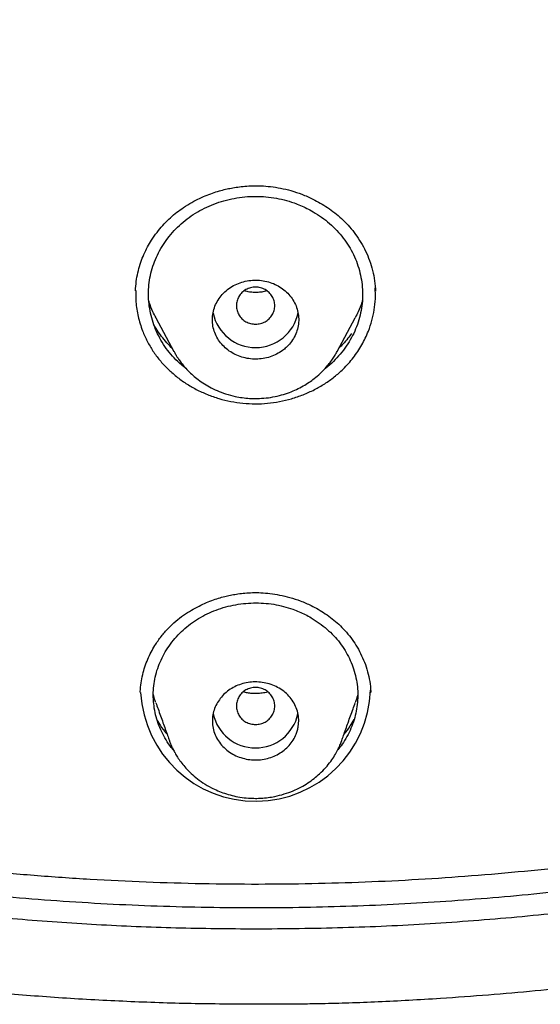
# Model space of a CAD drawing. Header units: millimetres. Extents: x 8 to 827, y 12 to 1643.
# Tile 84 of 134: x 454 to 465, y 1425 to 1445. Entities that reach past the tile are written whole.
import ezdxf

# ---------------------------------------------------------------- set-up
doc = ezdxf.new("R2010")
doc.units = ezdxf.units.MM

msp = doc.modelspace()

# ---------------------------------------------------------------- linework, layer by layer
at = {"color": 7, "linetype": 'Continuous', "lineweight": 30}
for p, q in [((456.154, 1439.535), (456.152, 1439.587)), ((461.153, 1439.576), (461.151, 1439.527)), ((456.576, 1438.973), (456.949, 1438.274)), ((460.357, 1438.274), (460.729, 1438.973)), ((456.958, 1438.268), (456.954, 1438.277)), ((460.352, 1438.277), (460.345, 1438.264)), ((456.255, 1431.158), (456.251, 1431.186)), ((461.054, 1431.187), (461.05, 1431.159)), ((456.863, 1430.155), (456.859, 1430.166)), ((460.447, 1430.166), (460.441, 1430.15))]:
    msp.add_line(p, q, dxfattribs=at)
for centre, radius, start, end in [((458.653, 1439.259), 0.905, 192.0545, 348.5543), ((458.652, 1431.297), 2.398, 183.2024, 358.0153), ((458.653, 1430.916), 0.905, 192.3894, 347.47)]:
    msp.add_arc(centre, radius, start, end, dxfattribs=at)
for points, knots in [([(419.368, 1438.967), (418.73, 1439.521), (417.455, 1440.63), (415.64, 1442.393), (413.901, 1444.225), (412.247, 1446.129), (410.679, 1448.101), (409.2, 1450.135), (407.813, 1452.229), (406.521, 1454.379), (405.325, 1456.58), (404.23, 1458.83), (403.237, 1461.123), (402.348, 1463.456), (401.565, 1465.825), (400.889, 1468.223), (400.32, 1470.647), (399.859, 1473.093), (399.507, 1475.555), (399.266, 1478.03), (399.135, 1480.513), (399.117, 1482.999), (399.211, 1485.483), (399.416, 1487.961), (399.732, 1490.428), (400.158, 1492.88), (400.692, 1495.312), (401.334, 1497.719), (402.082, 1500.098), (402.936, 1502.443), (403.895, 1504.75), (404.958, 1507.014), (406.121, 1509.231), (407.382, 1511.398), (408.739, 1513.511), (410.188, 1515.565), (411.727, 1517.558), (413.354, 1519.484), (415.065, 1521.341), (416.858, 1523.124), (418.73, 1524.83), (420.677, 1526.455), (422.695, 1527.998), (424.78, 1529.456), (426.928, 1530.826), (429.134, 1532.105), (431.396, 1533.292), (433.709, 1534.383), (436.068, 1535.376), (438.47, 1536.268), (440.91, 1537.059), (443.383, 1537.747), (445.884, 1538.332), (448.409, 1538.813), (450.953, 1539.188), (453.511, 1539.456), (456.08, 1539.624), (457.795, 1539.645), (458.653, 1539.656)], [0, 0, 0, 0, 0.017858, 0.035716, 0.053573, 0.07143, 0.089286, 0.107143, 0.124999, 0.142856, 0.160713, 0.178571, 0.196429, 0.214287, 0.232143, 0.25, 0.267856, 0.285712, 0.303568, 0.321425, 0.339282, 0.35714, 0.374998, 0.392856, 0.410713, 0.42857, 0.446428, 0.464285, 0.482142, 0.499999, 0.517857, 0.535714, 0.553571, 0.571428, 0.589285, 0.607142, 0.624999, 0.642856, 0.660713, 0.67857, 0.696427, 0.714284, 0.732141, 0.749999, 0.767857, 0.785715, 0.803573, 0.821432, 0.83929, 0.857149, 0.875005, 0.892861, 0.910716, 0.928572, 0.946428, 0.964284, 0.982141, 1, 1, 1, 1]), ([(458.653, 1539.656), (459.511, 1539.645), (461.226, 1539.624), (463.794, 1539.456), (466.353, 1539.188), (468.897, 1538.812), (471.422, 1538.332), (473.923, 1537.747), (476.533, 1537.021), (479.241, 1536.133), (482.032, 1535.062), (484.763, 1533.855), (487.427, 1532.517), (490.018, 1531.051), (492.41, 1529.537), (494.61, 1527.998), (496.628, 1526.455), (498.575, 1524.83), (500.447, 1523.124), (502.241, 1521.341), (503.952, 1519.484), (505.578, 1517.558), (507.118, 1515.565), (508.567, 1513.511), (509.923, 1511.398), (511.184, 1509.231), (512.347, 1507.014), (513.41, 1504.75), (514.423, 1502.315), (515.362, 1499.706), (516.204, 1496.921), (516.901, 1494.1), (517.45, 1491.249), (517.851, 1488.374), (518.089, 1485.621), (518.189, 1482.999), (518.17, 1480.513), (518.04, 1478.031), (517.798, 1475.556), (517.447, 1473.093), (516.986, 1470.647), (516.417, 1468.223), (515.74, 1465.824), (514.957, 1463.456), (514.069, 1461.123), (513.076, 1458.83), (511.98, 1456.58), (510.785, 1454.379), (509.42, 1452.11), (507.871, 1449.788), (506.119, 1447.432), (504.248, 1445.164), (502.259, 1442.992), (500.165, 1440.912), (498.68, 1439.615), (497.937, 1438.967)], [0, 0, 0, 0, 0.017859, 0.035717, 0.053574, 0.07143, 0.089287, 0.107143, 0.125, 0.145832, 0.166666, 0.1875, 0.208333, 0.229166, 0.249999, 0.267856, 0.285713, 0.303571, 0.321429, 0.339287, 0.357144, 0.375001, 0.392858, 0.410715, 0.428572, 0.446429, 0.464286, 0.482143, 0.500002, 0.520835, 0.541668, 0.562501, 0.583334, 0.604167, 0.624999, 0.642856, 0.660713, 0.678571, 0.696428, 0.714286, 0.732144, 0.750003, 0.76786, 0.785718, 0.803575, 0.821433, 0.839289, 0.857146, 0.875003, 0.895835, 0.916668, 0.9375, 0.958333, 0.979167, 1, 1, 1, 1]), ([(458.653, 1537.367), (458.049, 1537.362), (456.841, 1537.351), (455.03, 1537.265), (453.223, 1537.126), (451.419, 1536.932), (449.618, 1536.682), (447.824, 1536.377), (446.092, 1536.029), (444.426, 1535.644), (442.828, 1535.228), (441.247, 1534.769), (439.684, 1534.267), (438.138, 1533.722), (436.556, 1533.114), (434.943, 1532.438), (433.303, 1531.692), (431.692, 1530.898), (430.11, 1530.057), (428.558, 1529.169), (427.033, 1528.233), (425.577, 1527.276), (424.192, 1526.305), (422.877, 1525.326), (421.595, 1524.313), (420.343, 1523.264), (419.123, 1522.181), (417.901, 1521.031), (416.681, 1519.813), (415.47, 1518.524), (414.301, 1517.2), (413.176, 1515.839), (412.094, 1514.443), (411.053, 1513.01), (410.084, 1511.583), (409.184, 1510.169), (408.355, 1508.776), (407.569, 1507.365), (406.828, 1505.934), (406.13, 1504.485), (405.458, 1502.974), (404.815, 1501.402), (404.208, 1499.768), (403.655, 1498.116), (403.155, 1496.446), (402.708, 1494.757), (402.315, 1493.049), (401.984, 1491.374), (401.713, 1489.737), (401.498, 1488.146), (401.332, 1486.553), (401.213, 1484.957), (401.142, 1483.359), (401.119, 1481.714), (401.148, 1480.022), (401.235, 1478.286), (401.378, 1476.551), (401.579, 1474.819), (401.836, 1473.088), (402.15, 1471.36), (402.509, 1469.69), (402.906, 1468.082), (403.336, 1466.538), (403.812, 1465.009), (404.332, 1463.496), (404.897, 1461.999), (405.525, 1460.472), (406.222, 1458.919), (406.99, 1457.344), (407.811, 1455.791), (408.684, 1454.26), (409.61, 1452.752), (410.585, 1451.271), (411.576, 1449.863), (412.577, 1448.528), (413.584, 1447.264), (414.627, 1446.029), (415.706, 1444.824), (416.821, 1443.65), (418.006, 1442.471), (419.265, 1441.293), (420.599, 1440.121), (421.974, 1438.988), (423.389, 1437.894), (424.844, 1436.84), (426.334, 1435.831), (427.809, 1434.895), (429.264, 1434.031), (430.695, 1433.235), (432.149, 1432.48), (433.623, 1431.765), (435.119, 1431.093), (436.685, 1430.442), (438.318, 1429.818), (440.02, 1429.226), (441.739, 1428.687), (443.475, 1428.2), (445.229, 1427.766), (446.996, 1427.384), (448.724, 1427.066), (450.408, 1426.807), (452.047, 1426.6), (453.691, 1426.44), (455.34, 1426.326), (456.995, 1426.254), (458.1, 1426.245), (458.653, 1426.241)], [0, 0, 0, 0, 0.01003, 0.020054, 0.030083, 0.040124, 0.050187, 0.060282, 0.070362, 0.079553, 0.088711, 0.097842, 0.106955, 0.116055, 0.12515, 0.135215, 0.145244, 0.155247, 0.165233, 0.175211, 0.185191, 0.195231, 0.204429, 0.213609, 0.222777, 0.23194, 0.241107, 0.250284, 0.260264, 0.270231, 0.280194, 0.290164, 0.300149, 0.31016, 0.320251, 0.329484, 0.338685, 0.347862, 0.357022, 0.366175, 0.375328, 0.385279, 0.395221, 0.405163, 0.415118, 0.425096, 0.435106, 0.445185, 0.454404, 0.463594, 0.472765, 0.481925, 0.491084, 0.500249, 0.510205, 0.520158, 0.530119, 0.540101, 0.550114, 0.56017, 0.570237, 0.579425, 0.588586, 0.597726, 0.606856, 0.615983, 0.625115, 0.635087, 0.645061, 0.655045, 0.665052, 0.67509, 0.685171, 0.695207, 0.70436, 0.713496, 0.722621, 0.731743, 0.74087, 0.750008, 0.759978, 0.769956, 0.779952, 0.789974, 0.800033, 0.810138, 0.820182, 0.829338, 0.838477, 0.847605, 0.856731, 0.86586, 0.875, 0.885017, 0.895019, 0.905016, 0.915017, 0.92503, 0.935066, 0.945076, 0.954226, 0.963368, 0.97251, 0.981657, 0.990818, 1, 1, 1, 1]), ([(458.653, 1426.241), (459.26, 1426.246), (460.473, 1426.257), (462.289, 1426.343), (464.099, 1426.481), (465.903, 1426.674), (467.699, 1426.923), (469.487, 1427.226), (471.211, 1427.573), (472.87, 1427.957), (474.466, 1428.373), (476.046, 1428.833), (477.613, 1429.337), (479.165, 1429.885), (480.752, 1430.494), (482.369, 1431.17), (484.01, 1431.916), (485.621, 1432.71), (487.203, 1433.552), (488.757, 1434.441), (490.283, 1435.378), (491.739, 1436.336), (493.124, 1437.307), (494.438, 1438.286), (495.72, 1439.299), (496.971, 1440.348), (498.191, 1441.431), (499.413, 1442.581), (500.632, 1443.799), (501.843, 1445.088), (503.011, 1446.412), (504.135, 1447.772), (505.217, 1449.167), (506.257, 1450.6), (507.226, 1452.028), (508.126, 1453.442), (508.955, 1454.835), (509.74, 1456.247), (510.481, 1457.677), (511.179, 1459.127), (511.851, 1460.638), (512.493, 1462.21), (513.1, 1463.844), (513.653, 1465.496), (514.153, 1467.166), (514.599, 1468.854), (514.993, 1470.562), (515.323, 1472.237), (515.593, 1473.874), (515.808, 1475.465), (515.974, 1477.058), (516.093, 1478.654), (516.163, 1480.251), (516.187, 1481.896), (516.157, 1483.588), (516.071, 1485.324), (515.927, 1487.057), (515.726, 1488.79), (515.469, 1490.52), (515.155, 1492.247), (514.796, 1493.917), (514.398, 1495.526), (513.968, 1497.071), (513.492, 1498.6), (512.972, 1500.113), (512.407, 1501.61), (511.806, 1503.069), (511.172, 1504.49), (510.508, 1505.873), (509.803, 1507.238), (509.059, 1508.585), (508.275, 1509.916), (507.451, 1511.229), (506.589, 1512.521), (505.68, 1513.806), (504.724, 1515.081), (503.717, 1516.345), (502.674, 1517.58), (501.596, 1518.784), (500.481, 1519.959), (499.348, 1521.085), (498.2, 1522.164), (497.039, 1523.195), (495.847, 1524.197), (494.625, 1525.169), (493.371, 1526.11), (492.086, 1527.021), (490.777, 1527.897), (489.426, 1528.75), (488.037, 1529.575), (486.605, 1530.371), (485.152, 1531.127), (483.677, 1531.842), (482.18, 1532.516), (480.687, 1533.138), (479.199, 1533.709), (477.72, 1534.233), (476.224, 1534.717), (474.713, 1535.162), (473.185, 1535.568), (471.641, 1535.934), (470.085, 1536.26), (468.498, 1536.549), (466.884, 1536.799), (465.243, 1537.006), (463.599, 1537.167), (461.952, 1537.282), (460.303, 1537.354), (459.203, 1537.363), (458.653, 1537.367)], [0, 0, 0, 0, 0.010081, 0.020137, 0.030179, 0.040216, 0.050257, 0.060311, 0.070335, 0.079491, 0.088633, 0.097767, 0.1069, 0.116039, 0.125192, 0.135253, 0.145282, 0.155288, 0.16528, 0.175267, 0.185259, 0.195301, 0.204496, 0.213673, 0.222839, 0.232002, 0.241168, 0.250345, 0.260322, 0.270285, 0.280246, 0.290212, 0.300194, 0.310203, 0.320293, 0.329526, 0.338727, 0.347904, 0.357065, 0.366218, 0.375372, 0.385323, 0.395264, 0.405207, 0.415162, 0.425139, 0.435149, 0.445226, 0.454443, 0.463632, 0.472801, 0.481959, 0.491116, 0.500279, 0.510233, 0.520184, 0.530144, 0.540125, 0.550137, 0.560192, 0.570258, 0.579448, 0.588609, 0.59775, 0.60688, 0.616007, 0.625139, 0.633867, 0.642594, 0.651329, 0.660077, 0.668845, 0.677642, 0.686473, 0.695244, 0.704395, 0.713529, 0.722653, 0.731774, 0.740899, 0.750037, 0.758756, 0.767483, 0.776222, 0.78498, 0.793764, 0.802579, 0.811433, 0.820208, 0.829363, 0.838502, 0.847632, 0.856762, 0.865897, 0.875044, 0.883755, 0.89247, 0.901196, 0.909939, 0.918704, 0.927499, 0.936329, 0.945126, 0.954305, 0.963462, 0.972602, 0.981734, 0.990864, 1, 1, 1, 1]), ([(515.688, 1481.768), (515.681, 1481.096), (515.666, 1479.753), (515.547, 1477.741), (515.357, 1475.735), (515.088, 1473.733), (514.744, 1471.736), (514.332, 1469.788), (513.859, 1467.893), (513.33, 1466.056), (512.736, 1464.239), (512.076, 1462.443), (511.339, 1460.638), (510.522, 1458.828), (509.622, 1457.018), (508.653, 1455.24), (507.615, 1453.492), (506.508, 1451.777), (505.357, 1450.131), (504.17, 1448.556), (502.954, 1447.054), (501.685, 1445.594), (500.363, 1444.176), (498.966, 1442.78), (497.494, 1441.409), (495.945, 1440.069), (494.341, 1438.782), (492.682, 1437.546), (490.972, 1436.367), (489.254, 1435.27), (487.536, 1434.255), (485.823, 1433.32), (484.08, 1432.443), (482.306, 1431.625), (480.47, 1430.853), (478.571, 1430.132), (476.61, 1429.466), (474.619, 1428.869), (472.599, 1428.341), (470.554, 1427.882), (468.53, 1427.503), (466.537, 1427.198), (464.581, 1426.966), (462.622, 1426.8), (460.661, 1426.7), (458.653, 1426.664), (456.603, 1426.699), (454.513, 1426.809), (452.429, 1426.994), (450.35, 1427.253), (448.28, 1427.585), (446.264, 1427.983), (444.307, 1428.438), (442.413, 1428.946), (440.543, 1429.516), (438.696, 1430.147), (436.83, 1430.856), (434.949, 1431.645), (433.06, 1432.52), (431.208, 1433.461), (429.391, 1434.467), (427.612, 1435.539), (425.905, 1436.651), (424.275, 1437.797), (422.722, 1438.97), (421.217, 1440.19), (419.758, 1441.458), (418.315, 1442.803), (416.893, 1444.226), (415.498, 1445.728), (414.163, 1447.278), (412.886, 1448.875), (411.668, 1450.52), (410.532, 1452.178), (409.477, 1453.842), (408.505, 1455.503), (407.595, 1457.192), (406.747, 1458.91), (405.946, 1460.69), (405.196, 1462.531), (404.504, 1464.431), (403.885, 1466.351), (403.34, 1468.291), (402.866, 1470.256), (402.474, 1472.205), (402.158, 1474.133), (401.918, 1476.033), (401.747, 1477.938), (401.64, 1479.851), (401.627, 1481.128), (401.62, 1481.768)], [0, 0, 0, 0, 0.011647, 0.023279, 0.034914, 0.046569, 0.058262, 0.069997, 0.081033, 0.092045, 0.103046, 0.114051, 0.125075, 0.136674, 0.148268, 0.159874, 0.171507, 0.183184, 0.194903, 0.205931, 0.216944, 0.227954, 0.238974, 0.250018, 0.2616, 0.2732, 0.284834, 0.296518, 0.308264, 0.319998, 0.330999, 0.341975, 0.352941, 0.363907, 0.374886, 0.386463, 0.398058, 0.409684, 0.421356, 0.433089, 0.444843, 0.455871, 0.466863, 0.477832, 0.488791, 0.499751, 0.51144, 0.523115, 0.53479, 0.54648, 0.558201, 0.569925, 0.580927, 0.591892, 0.602833, 0.61376, 0.624687, 0.6364, 0.648087, 0.659761, 0.671439, 0.683135, 0.694871, 0.705904, 0.716895, 0.727858, 0.738804, 0.749746, 0.761426, 0.773081, 0.784724, 0.796373, 0.808043, 0.819784, 0.830839, 0.841857, 0.852852, 0.863839, 0.87483, 0.886496, 0.898127, 0.909738, 0.921348, 0.932974, 0.944696, 0.955762, 0.96681, 0.977856, 0.988914, 1, 1, 1, 1]), ([(402.241, 1478.273), (402.244, 1478.226), (402.251, 1478.124), (402.264, 1477.959), (402.279, 1477.769), (402.297, 1477.556), (402.317, 1477.319), (402.34, 1477.066), (402.364, 1476.805), (402.407, 1476.365), (402.473, 1475.755), (402.565, 1475.011), (402.661, 1474.316), (402.759, 1473.663), (402.863, 1473.02), (403.003, 1472.222), (403.186, 1471.269), (403.423, 1470.162), (403.684, 1469.06), (403.969, 1467.958), (404.28, 1466.854), (404.616, 1465.751), (404.977, 1464.655), (405.361, 1463.567), (405.766, 1462.493), (406.192, 1461.435), (406.638, 1460.393), (407.106, 1459.36), (407.589, 1458.352), (408.085, 1457.371), (408.592, 1456.415), (409.118, 1455.47), (409.663, 1454.534), (410.228, 1453.609), (410.846, 1452.639), (411.521, 1451.629), (412.258, 1450.581), (413.018, 1449.551), (413.775, 1448.574), (414.524, 1447.65), (415.263, 1446.777), (416.02, 1445.918), (416.796, 1445.075), (417.59, 1444.247), (418.401, 1443.436), (419.23, 1442.641), (420.062, 1441.875), (420.897, 1441.138), (421.733, 1440.429), (422.583, 1439.735), (423.447, 1439.058), (424.324, 1438.397), (425.268, 1437.715), (426.279, 1437.015), (427.361, 1436.303), (428.459, 1435.615), (429.532, 1434.976), (430.58, 1434.382), (431.599, 1433.832), (432.63, 1433.301), (433.673, 1432.792), (434.726, 1432.304), (435.789, 1431.837), (436.863, 1431.39), (437.93, 1430.973), (438.987, 1430.583), (440.033, 1430.22), (441.087, 1429.877), (442.148, 1429.554), (443.214, 1429.25), (444.351, 1428.951), (445.557, 1428.659), (446.834, 1428.38), (448.116, 1428.13), (449.357, 1427.917), (450.557, 1427.736), (451.714, 1427.586), (452.874, 1427.458), (454.037, 1427.354), (455.203, 1427.273), (456.37, 1427.216), (457.541, 1427.182), (458.694, 1427.171), (459.827, 1427.183), (460.939, 1427.216), (462.049, 1427.27), (463.156, 1427.346), (464.262, 1427.442), (465.431, 1427.566), (466.662, 1427.723), (467.954, 1427.917), (469.241, 1428.14), (470.477, 1428.382), (471.662, 1428.64), (472.797, 1428.912), (473.927, 1429.205), (475.051, 1429.522), (476.167, 1429.86), (477.276, 1430.221), (478.377, 1430.604), (479.452, 1431.002), (480.499, 1431.414), (481.52, 1431.839), (482.531, 1432.282), (483.532, 1432.745), (484.524, 1433.226), (485.564, 1433.757), (486.65, 1434.339), (487.778, 1434.978), (488.891, 1435.642), (489.949, 1436.306), (490.954, 1436.967), (491.906, 1437.623), (492.846, 1438.297), (493.771, 1438.99), (494.681, 1439.702), (495.576, 1440.431), (496.455, 1441.178), (497.303, 1441.929), (498.12, 1442.683), (498.907, 1443.439), (499.679, 1444.21), (500.434, 1444.995), (501.173, 1445.794), (501.939, 1446.656), (502.728, 1447.583), (503.535, 1448.578), (504.318, 1449.591), (505.05, 1450.586), (505.734, 1451.558), (506.372, 1452.506), (506.989, 1453.467), (507.586, 1454.439), (508.161, 1455.423), (508.716, 1456.417), (509.249, 1457.423), (509.763, 1458.445), (510.258, 1459.482), (510.732, 1460.536), (511.183, 1461.598), (511.611, 1462.671), (512.013, 1463.747), (512.389, 1464.824), (512.74, 1465.902), (513.069, 1466.988), (513.365, 1468.046), (513.63, 1469.076), (513.868, 1470.077), (514.086, 1471.082), (514.285, 1472.09), (514.442, 1472.979), (514.568, 1473.758), (514.668, 1474.434), (514.763, 1475.139), (514.837, 1475.757), (514.893, 1476.272), (514.933, 1476.666), (514.968, 1477.038), (514.994, 1477.327), (515.011, 1477.54), (515.023, 1477.682), (515.033, 1477.819), (515.043, 1477.947), (515.052, 1478.063), (515.061, 1478.162), (515.065, 1478.222), (515.067, 1478.249)], [0, 0, 0, 0, 0.000839, 0.001829, 0.002971, 0.004264, 0.005709, 0.007294, 0.008897, 0.010483, 0.01536, 0.020074, 0.024147, 0.02815, 0.032108, 0.036022, 0.042913, 0.049781, 0.056648, 0.063516, 0.070508, 0.0775, 0.084493, 0.091484, 0.098472, 0.105331, 0.112183, 0.119041, 0.125905, 0.13243, 0.138957, 0.145484, 0.152011, 0.15854, 0.165071, 0.172773, 0.180477, 0.188169, 0.195855, 0.202715, 0.209574, 0.216433, 0.223292, 0.230148, 0.237005, 0.243862, 0.250729, 0.257259, 0.263793, 0.270326, 0.276861, 0.283395, 0.289927, 0.297623, 0.305311, 0.312993, 0.320675, 0.327534, 0.334393, 0.341252, 0.34811, 0.354971, 0.361832, 0.368698, 0.37557, 0.3821, 0.388632, 0.395163, 0.401694, 0.408226, 0.414756, 0.42245, 0.430139, 0.437816, 0.445493, 0.45235, 0.459207, 0.466066, 0.472925, 0.479785, 0.486651, 0.493525, 0.500414, 0.506962, 0.513494, 0.520018, 0.526539, 0.533058, 0.539576, 0.547258, 0.554937, 0.562615, 0.570292, 0.577155, 0.584025, 0.590896, 0.597768, 0.604641, 0.611513, 0.618386, 0.625259, 0.631788, 0.638314, 0.644836, 0.651354, 0.657873, 0.664391, 0.672072, 0.679754, 0.687435, 0.695118, 0.701982, 0.708852, 0.715726, 0.722602, 0.729477, 0.736354, 0.743228, 0.7501, 0.756625, 0.763142, 0.769657, 0.776174, 0.782691, 0.789209, 0.796892, 0.804574, 0.81226, 0.819951, 0.826827, 0.833704, 0.840575, 0.847445, 0.854313, 0.861181, 0.868049, 0.874915, 0.881902, 0.888884, 0.895863, 0.902851, 0.909845, 0.916717, 0.92359, 0.930464, 0.937336, 0.943583, 0.949828, 0.956069, 0.962306, 0.968542, 0.972526, 0.976679, 0.980999, 0.985489, 0.988029, 0.990437, 0.992707, 0.994838, 0.995732, 0.996599, 0.99744, 0.998233, 0.998944, 0.999532, 1, 1, 1, 1]), ([(456.152, 1439.587), (456.158, 1439.651), (456.169, 1439.775), (456.207, 1439.957), (456.259, 1440.131), (456.324, 1440.295), (456.399, 1440.45), (456.49, 1440.603), (456.595, 1440.754), (456.716, 1440.899), (456.843, 1441.03), (456.975, 1441.146), (457.12, 1441.256), (457.276, 1441.356), (457.442, 1441.445), (457.601, 1441.517), (457.752, 1441.574), (457.894, 1441.619), (458.025, 1441.653), (458.152, 1441.68), (458.286, 1441.702), (458.434, 1441.719), (458.598, 1441.728), (458.777, 1441.727), (458.972, 1441.711), (459.179, 1441.678), (459.397, 1441.626), (459.623, 1441.55), (459.826, 1441.462), (460.004, 1441.367), (460.157, 1441.272), (460.306, 1441.164), (460.449, 1441.042), (460.585, 1440.905), (460.711, 1440.754), (460.826, 1440.588), (460.927, 1440.409), (461.014, 1440.216), (461.082, 1440.012), (461.132, 1439.798), (461.146, 1439.651), (461.153, 1439.576)], [0, 0, 0, 0, 0.028108, 0.055373, 0.08181, 0.107428, 0.132228, 0.156214, 0.183924, 0.210472, 0.235874, 0.26013, 0.283159, 0.310221, 0.335394, 0.358689, 0.380108, 0.39965, 0.417317, 0.433432, 0.450852, 0.470246, 0.491614, 0.514958, 0.540288, 0.567634, 0.597016, 0.628436, 0.66187, 0.68526, 0.709502, 0.734575, 0.760463, 0.787215, 0.814878, 0.843472, 0.873001, 0.903451, 0.934794, 0.96699, 1, 1, 1, 1]), ([(457.202, 1437.92), (457.17, 1437.945), (457.083, 1438.012), (456.955, 1438.138), (456.821, 1438.294), (456.705, 1438.462), (456.608, 1438.64), (456.53, 1438.826), (456.473, 1439.019), (456.435, 1439.216), (456.419, 1439.414), (456.423, 1439.612), (456.449, 1439.81), (456.496, 1440.003), (456.563, 1440.191), (456.651, 1440.373), (456.759, 1440.548), (456.884, 1440.714), (457.026, 1440.867), (457.183, 1441.006), (457.354, 1441.129), (457.538, 1441.237), (457.734, 1441.328), (457.94, 1441.401), (458.155, 1441.456), (458.374, 1441.492), (458.595, 1441.508), (458.816, 1441.504), (459.034, 1441.48), (459.249, 1441.436), (459.434, 1441.38), (459.591, 1441.318), (459.723, 1441.256), (459.872, 1441.176), (460.032, 1441.072), (460.199, 1440.941), (460.35, 1440.796), (460.484, 1440.638), (460.6, 1440.47), (460.697, 1440.293), (460.775, 1440.106), (460.832, 1439.913), (460.87, 1439.716), (460.887, 1439.517), (460.882, 1439.32), (460.856, 1439.123), (460.81, 1438.93), (460.742, 1438.741), (460.655, 1438.559), (460.547, 1438.384), (460.422, 1438.218), (460.279, 1438.065), (460.169, 1437.963), (460.103, 1437.915), (460.094, 1437.909)], [0, 0, 0, 0, 0.011464, 0.031457, 0.051601, 0.071557, 0.09149, 0.111594, 0.132056, 0.152113, 0.172257, 0.192478, 0.212447, 0.232558, 0.252537, 0.272571, 0.292848, 0.313323, 0.333418, 0.353329, 0.373254, 0.393352, 0.413321, 0.433363, 0.453682, 0.474046, 0.494104, 0.514059, 0.534119, 0.554051, 0.573967, 0.587344, 0.600867, 0.614597, 0.634661, 0.654806, 0.675027, 0.695014, 0.715054, 0.735015, 0.755089, 0.775465, 0.795846, 0.815923, 0.83588, 0.855903, 0.876041, 0.896032, 0.916064, 0.936325, 0.956806, 0.976949, 0.996948, 1, 1, 1, 1]), ([(459.216, 1438.294), (459.241, 1438.314), (459.292, 1438.354), (459.371, 1438.436), (459.447, 1438.541), (459.509, 1438.671), (459.546, 1438.809), (459.557, 1438.95), (459.541, 1439.089), (459.501, 1439.224), (459.436, 1439.349), (459.351, 1439.462), (459.246, 1439.56), (459.126, 1439.641), (458.992, 1439.703), (458.85, 1439.744), (458.701, 1439.762), (458.55, 1439.758), (458.401, 1439.731), (458.258, 1439.681), (458.126, 1439.609), (458.008, 1439.517), (457.909, 1439.407), (457.832, 1439.284), (457.779, 1439.15), (457.752, 1439.011), (457.751, 1438.87), (457.776, 1438.732), (457.827, 1438.6), (457.899, 1438.479), (457.993, 1438.372), (458.103, 1438.28), (458.229, 1438.206), (458.366, 1438.152), (458.511, 1438.12), (458.661, 1438.109), (458.811, 1438.122), (458.957, 1438.158), (459.095, 1438.214), (459.176, 1438.267), (459.216, 1438.294)], [0, 0, 0, 0, 0.017774, 0.035548, 0.063134, 0.090722, 0.118279, 0.145837, 0.173055, 0.200273, 0.227001, 0.253728, 0.280023, 0.306316, 0.332413, 0.358508, 0.384728, 0.410948, 0.43757, 0.464194, 0.491329, 0.518466, 0.545988, 0.573512, 0.601116, 0.628721, 0.656072, 0.683423, 0.710309, 0.737193, 0.763604, 0.790014, 0.816138, 0.842261, 0.868406, 0.89455, 0.920919, 0.947288, 0.973643, 1, 1, 1, 1]), ([(456.158, 1439.543), (456.157, 1439.463), (456.153, 1439.282), (456.2, 1438.999), (456.284, 1438.725), (456.392, 1438.486), (456.511, 1438.28), (456.653, 1438.089), (456.817, 1437.912), (457, 1437.75), (457.2, 1437.605), (457.416, 1437.48), (457.647, 1437.374), (457.888, 1437.289), (458.137, 1437.228), (458.39, 1437.191), (458.646, 1437.178), (458.902, 1437.19), (459.155, 1437.226), (459.405, 1437.286), (459.647, 1437.369), (459.88, 1437.473), (460.097, 1437.597), (460.298, 1437.741), (460.501, 1437.922), (460.697, 1438.142), (460.874, 1438.408), (460.999, 1438.668), (461.082, 1438.915), (461.131, 1439.141), (461.156, 1439.37), (461.15, 1439.524), (461.147, 1439.601)], [0, 0, 0, 0, 0.032571, 0.074379, 0.116705, 0.148773, 0.18027, 0.211525, 0.242876, 0.274507, 0.305871, 0.337298, 0.369114, 0.401035, 0.432462, 0.463748, 0.495254, 0.526594, 0.557826, 0.589302, 0.621362, 0.653229, 0.684657, 0.715993, 0.747587, 0.78963, 0.831518, 0.874002, 0.905658, 0.936993, 0.968333, 1, 1, 1, 1]), ([(458.653, 1439.614), (458.618, 1439.612), (458.548, 1439.606), (458.451, 1439.566), (458.366, 1439.505), (458.303, 1439.423), (458.262, 1439.329), (458.248, 1439.228), (458.262, 1439.127), (458.303, 1439.033), (458.366, 1438.951), (458.451, 1438.89), (458.548, 1438.85), (458.618, 1438.844), (458.653, 1438.842)], [0, 0, 0, 0, 0.083319, 0.166681, 0.25, 0.333318, 0.416681, 0.5, 0.583319, 0.666682, 0.75, 0.833319, 0.916681, 1, 1, 1, 1]), ([(458.653, 1439.503), (458.618, 1439.504), (458.55, 1439.507), (458.471, 1439.52), (458.429, 1439.533), (458.418, 1439.537)], [0, 0, 0, 0, 0.439286, 0.848214, 1, 1, 1, 1]), ([(458.653, 1438.842), (458.688, 1438.844), (458.757, 1438.85), (458.855, 1438.89), (458.939, 1438.951), (459.003, 1439.033), (459.043, 1439.127), (459.058, 1439.228), (459.043, 1439.329), (459.003, 1439.423), (458.939, 1439.505), (458.855, 1439.566), (458.757, 1439.606), (458.688, 1439.612), (458.653, 1439.614)], [0, 0, 0, 0, 0.083319, 0.166681, 0.25, 0.333318, 0.416681, 0.5, 0.583319, 0.666682, 0.75, 0.833319, 0.916681, 1, 1, 1, 1]), ([(458.887, 1439.537), (458.876, 1439.533), (458.834, 1439.52), (458.756, 1439.507), (458.688, 1439.504), (458.653, 1439.503)], [0, 0, 0, 0, 0.151786, 0.560714, 1, 1, 1, 1]), ([(456.578, 1438.974), (456.556, 1439.016), (456.501, 1439.121), (456.453, 1439.239), (456.432, 1439.316), (456.43, 1439.326)], [0, 0, 0, 0, 0.371317, 0.918411, 1, 1, 1, 1]), ([(460.879, 1439.339), (460.876, 1439.325), (460.854, 1439.244), (460.805, 1439.121), (460.75, 1439.016), (460.727, 1438.974)], [0, 0, 0, 0, 0.1120795, 0.6411175, 1, 1, 1, 1]), ([(456.911, 1438.344), (456.906, 1438.349), (456.856, 1438.395), (456.774, 1438.487), (456.67, 1438.616), (456.589, 1438.736), (456.547, 1438.812), (456.528, 1438.846)], [0, 0, 0, 0, 0.032202, 0.306781, 0.566556, 0.81164, 1, 1, 1, 1]), ([(497.937, 1438.967), (497.505, 1438.606), (496.639, 1437.885), (495.301, 1436.849), (493.933, 1435.846), (492.534, 1434.883), (491.108, 1433.958), (489.657, 1433.075), (488.132, 1432.205), (486.529, 1431.352), (484.848, 1430.523), (483.14, 1429.746), (481.407, 1429.023), (479.703, 1428.373), (478.034, 1427.793), (476.404, 1427.276), (474.759, 1426.805), (473.1, 1426.379), (471.427, 1426), (469.745, 1425.667), (468.33, 1425.428), (467.184, 1425.259), (466.304, 1425.143), (465.403, 1425.038), (464.469, 1424.943), (463.499, 1424.859), (462.62, 1424.794), (461.854, 1424.748), (461.219, 1424.716), (460.615, 1424.693), (460.091, 1424.68), (459.652, 1424.672), (459.294, 1424.669), (458.966, 1424.668), (458.755, 1424.668), (458.653, 1424.668)], [0, 0, 0, 0, 0.039965, 0.079929, 0.119922, 0.160016, 0.200089, 0.23998, 0.27989, 0.323933, 0.367928, 0.411888, 0.455897, 0.499945, 0.539967, 0.579932, 0.619887, 0.659888, 0.699966, 0.740007, 0.779935, 0.800437, 0.821039, 0.842058, 0.863869, 0.886742, 0.91016, 0.92548, 0.94039, 0.954618, 0.96777, 0.977052, 0.985307, 0.992835, 1, 1, 1, 1]), ([(460.652, 1438.647), (460.628, 1438.614), (460.572, 1438.537), (460.487, 1438.437), (460.422, 1438.373), (460.396, 1438.348)], [0, 0, 0, 0, 0.3092618, 0.7324454, 1, 1, 1, 1]), ([(456.954, 1438.269), (456.958, 1438.26), (456.97, 1438.239), (456.993, 1438.199), (457.028, 1438.143), (457.077, 1438.072), (457.141, 1437.988), (457.224, 1437.893), (457.321, 1437.798), (457.432, 1437.705), (457.554, 1437.618), (457.694, 1437.533), (457.853, 1437.454), (458.033, 1437.386), (458.209, 1437.338), (458.376, 1437.309), (458.518, 1437.294), (458.611, 1437.294), (458.653, 1437.294)], [0, 0, 0, 0, 0.013833, 0.034153, 0.067297, 0.11007, 0.162495, 0.224597, 0.296447, 0.363662, 0.437207, 0.517081, 0.603344, 0.696146, 0.795774, 0.866244, 0.940191, 1, 1, 1, 1]), ([(458.653, 1437.294), (458.709, 1437.295), (458.831, 1437.296), (459.013, 1437.322), (459.193, 1437.363), (459.358, 1437.417), (459.508, 1437.48), (459.644, 1437.551), (459.766, 1437.627), (459.886, 1437.714), (459.999, 1437.811), (460.103, 1437.916), (460.188, 1438.016), (460.256, 1438.109), (460.309, 1438.192), (460.339, 1438.245), (460.352, 1438.269)], [0, 0, 0, 0, 0.081618, 0.175185, 0.263528, 0.347031, 0.425945, 0.500423, 0.570555, 0.636386, 0.717448, 0.790346, 0.855002, 0.911482, 0.959808, 1, 1, 1, 1]), ([(456.251, 1431.186), (456.256, 1431.245), (456.264, 1431.364), (456.298, 1431.537), (456.345, 1431.702), (456.404, 1431.859), (456.474, 1432.008), (456.566, 1432.169), (456.683, 1432.337), (456.83, 1432.505), (456.986, 1432.652), (457.148, 1432.776), (457.31, 1432.881), (457.47, 1432.968), (457.625, 1433.039), (457.772, 1433.096), (457.91, 1433.14), (458.037, 1433.174), (458.161, 1433.201), (458.291, 1433.223), (458.435, 1433.239), (458.594, 1433.249), (458.769, 1433.247), (458.958, 1433.231), (459.16, 1433.199), (459.372, 1433.148), (459.592, 1433.076), (459.79, 1432.991), (459.963, 1432.9), (460.11, 1432.809), (460.253, 1432.705), (460.39, 1432.587), (460.52, 1432.455), (460.64, 1432.31), (460.749, 1432.15), (460.846, 1431.978), (460.927, 1431.794), (460.991, 1431.599), (461.037, 1431.396), (461.049, 1431.257), (461.054, 1431.187)], [0, 0, 0, 0, 0.027991, 0.055238, 0.081715, 0.107398, 0.132265, 0.156303, 0.190786, 0.223402, 0.254193, 0.283153, 0.310259, 0.335503, 0.35887, 0.380352, 0.399942, 0.417642, 0.433762, 0.451152, 0.470498, 0.491796, 0.515064, 0.540357, 0.567705, 0.597117, 0.628573, 0.662026, 0.685404, 0.709605, 0.734601, 0.760382, 0.787093, 0.814788, 0.843465, 0.8731, 0.903643, 0.935028, 0.967174, 1, 1, 1, 1]), ([(456.941, 1429.967), (456.926, 1429.984), (456.868, 1430.051), (456.785, 1430.178), (456.693, 1430.346), (456.621, 1430.522), (456.567, 1430.702), (456.533, 1430.886), (456.519, 1431.072), (456.524, 1431.259), (456.55, 1431.444), (456.595, 1431.625), (456.66, 1431.801), (456.745, 1431.972), (456.848, 1432.137), (456.968, 1432.292), (457.104, 1432.436), (457.254, 1432.566), (457.419, 1432.682), (457.595, 1432.784), (457.784, 1432.869), (457.981, 1432.937), (458.187, 1432.988), (458.398, 1433.021), (458.61, 1433.036), (458.821, 1433.031), (459.031, 1433.007), (459.236, 1432.964), (459.413, 1432.91), (459.563, 1432.85), (459.689, 1432.791), (459.831, 1432.714), (459.984, 1432.615), (460.142, 1432.489), (460.285, 1432.352), (460.412, 1432.203), (460.52, 1432.044), (460.611, 1431.876), (460.684, 1431.701), (460.737, 1431.519), (460.772, 1431.333), (460.787, 1431.147), (460.781, 1430.962), (460.755, 1430.778), (460.71, 1430.596), (460.645, 1430.419), (460.561, 1430.249), (460.469, 1430.098), (460.397, 1430.009), (460.367, 1429.972)], [0, 0, 0, 0, 0.007992, 0.029969, 0.05229, 0.074484, 0.096699, 0.118821, 0.14104, 0.163337, 0.185346, 0.207531, 0.229564, 0.25165, 0.273989, 0.296612, 0.318784, 0.340718, 0.362633, 0.384801, 0.406817, 0.42891, 0.451306, 0.473788, 0.49591, 0.517903, 0.540004, 0.561935, 0.58388, 0.598637, 0.613574, 0.628756, 0.650886, 0.673111, 0.695404, 0.717444, 0.739505, 0.761508, 0.78366, 0.806163, 0.828634, 0.850775, 0.872781, 0.894854, 0.917066, 0.939112, 0.961194, 0.983514, 1, 1, 1, 1]), ([(459.544, 1430.463), (459.539, 1430.435), (459.529, 1430.379), (459.496, 1430.282), (459.441, 1430.174), (459.358, 1430.062), (459.255, 1429.965), (459.137, 1429.884), (459.006, 1429.822), (458.866, 1429.78), (458.719, 1429.759), (458.568, 1429.76), (458.42, 1429.784), (458.275, 1429.831), (458.141, 1429.9), (458.02, 1429.989), (457.918, 1430.097), (457.838, 1430.219), (457.782, 1430.351), (457.753, 1430.49), (457.751, 1430.63), (457.774, 1430.767), (457.823, 1430.897), (457.894, 1431.017), (457.985, 1431.124), (458.094, 1431.215), (458.217, 1431.289), (458.352, 1431.344), (458.495, 1431.377), (458.644, 1431.39), (458.794, 1431.38), (458.942, 1431.347), (459.082, 1431.292), (459.213, 1431.215), (459.326, 1431.119), (459.421, 1431.005), (459.492, 1430.879), (459.537, 1430.744), (459.558, 1430.603), (459.549, 1430.51), (459.544, 1430.463)], [0, 0, 0, 0, 0.016835, 0.03367, 0.060376, 0.087079, 0.113136, 0.139189, 0.164929, 0.190667, 0.216561, 0.242454, 0.26893, 0.295408, 0.322654, 0.349904, 0.377747, 0.405595, 0.433579, 0.461564, 0.489182, 0.5168, 0.543734, 0.570666, 0.596899, 0.623128, 0.648922, 0.674713, 0.70051, 0.726306, 0.752566, 0.778828, 0.805834, 0.832843, 0.860538, 0.888236, 0.91618, 0.944127, 0.972064, 1, 1, 1, 1]), ([(458.653, 1431.271), (458.618, 1431.269), (458.548, 1431.263), (458.451, 1431.223), (458.366, 1431.162), (458.303, 1431.08), (458.262, 1430.986), (458.248, 1430.885), (458.262, 1430.784), (458.303, 1430.69), (458.366, 1430.608), (458.451, 1430.547), (458.548, 1430.507), (458.618, 1430.501), (458.653, 1430.499)], [0, 0, 0, 0, 0.083319, 0.166681, 0.25, 0.333318, 0.416681, 0.5, 0.583319, 0.666682, 0.75, 0.833319, 0.916681, 1, 1, 1, 1]), ([(458.653, 1430.499), (458.688, 1430.501), (458.757, 1430.507), (458.855, 1430.547), (458.939, 1430.608), (459.003, 1430.69), (459.043, 1430.784), (459.058, 1430.885), (459.043, 1430.986), (459.003, 1431.08), (458.939, 1431.162), (458.855, 1431.223), (458.757, 1431.263), (458.688, 1431.269), (458.653, 1431.271)], [0, 0, 0, 0, 0.083319, 0.166681, 0.25, 0.333318, 0.416681, 0.5, 0.583319, 0.666682, 0.75, 0.833319, 0.916681, 1, 1, 1, 1]), ([(456.576, 1430.955), (456.571, 1430.967), (456.548, 1431.023), (456.534, 1431.082), (456.524, 1431.127)], [0, 0, 0, 0, 0.222351, 1, 1, 1, 1]), ([(458.653, 1431.143), (458.62, 1431.144), (458.556, 1431.146), (458.47, 1431.159), (458.419, 1431.173), (458.397, 1431.178)], [0, 0, 0, 0, 0.375782, 0.736033, 1, 1, 1, 1]), ([(458.908, 1431.179), (458.895, 1431.175), (458.85, 1431.162), (458.764, 1431.147), (458.691, 1431.144), (458.653, 1431.143)], [0, 0, 0, 0, 0.150648, 0.563663, 1, 1, 1, 1]), ([(460.783, 1431.132), (460.772, 1431.085), (460.758, 1431.025), (460.735, 1430.967), (460.73, 1430.955)], [0, 0, 0, 0, 0.783439, 1, 1, 1, 1]), ([(456.574, 1430.954), (456.59, 1430.911), (456.623, 1430.819), (456.672, 1430.68), (456.723, 1430.539), (456.771, 1430.403), (456.816, 1430.279), (456.844, 1430.2), (456.856, 1430.165)], [0, 0, 0, 0, 0.167816, 0.353674, 0.532677, 0.704824, 0.870116, 1, 1, 1, 1]), ([(460.449, 1430.165), (460.461, 1430.2), (460.49, 1430.279), (460.534, 1430.403), (460.583, 1430.539), (460.633, 1430.68), (460.683, 1430.819), (460.716, 1430.911), (460.731, 1430.954)], [0, 0, 0, 0, 0.1298838, 0.2951763, 0.4673237, 0.6463264, 0.8321848, 1, 1, 1, 1]), ([(456.604, 1430.59), (456.616, 1430.569), (456.66, 1430.487), (456.729, 1430.389), (456.792, 1430.317), (456.809, 1430.299)], [0, 0, 0, 0, 0.207698, 0.796168, 1, 1, 1, 1]), ([(460.496, 1430.297), (460.497, 1430.297), (460.546, 1430.351), (460.619, 1430.452), (460.681, 1430.557), (460.708, 1430.602)], [0, 0, 0, 0, 0.007911, 0.574268, 1, 1, 1, 1]), ([(456.859, 1430.154), (456.86, 1430.151), (456.863, 1430.144), (456.871, 1430.124), (456.884, 1430.09), (456.906, 1430.039), (456.936, 1429.976), (456.976, 1429.9), (457.029, 1429.813), (457.095, 1429.715), (457.179, 1429.611), (457.283, 1429.5), (457.409, 1429.388), (457.56, 1429.278), (457.714, 1429.188), (457.866, 1429.117), (458.009, 1429.063), (458.164, 1429.017), (458.329, 1428.983), (458.494, 1428.962), (458.603, 1428.961), (458.653, 1428.96)], [0, 0, 0, 0, 0.004296, 0.01022, 0.027239, 0.051327, 0.08254, 0.120895, 0.166399, 0.219076, 0.278981, 0.346226, 0.420902, 0.502483, 0.5909, 0.653691, 0.719569, 0.788565, 0.860728, 0.936149, 1, 1, 1, 1]), ([(458.653, 1428.96), (458.692, 1428.96), (458.78, 1428.961), (458.914, 1428.975), (459.076, 1429.002), (459.25, 1429.047), (459.432, 1429.113), (459.596, 1429.19), (459.743, 1429.277), (459.874, 1429.371), (459.999, 1429.478), (460.115, 1429.596), (460.218, 1429.725), (460.3, 1429.846), (460.362, 1429.959), (460.41, 1430.06), (460.435, 1430.125), (460.446, 1430.154)], [0, 0, 0, 0, 0.049689, 0.112287, 0.172843, 0.259962, 0.342763, 0.42132, 0.495682, 0.565895, 0.63198, 0.71304, 0.786039, 0.851166, 0.908514, 0.95812, 1, 1, 1, 1]), ([(458.653, 1424.668), (458.206, 1424.671), (457.311, 1424.676), (455.97, 1424.722), (454.63, 1424.794), (453.293, 1424.897), (451.958, 1425.027), (451.071, 1425.137), (450.627, 1425.193)], [0, 0, 0, 0, 0.166669, 0.333337, 0.500003, 0.666669, 0.833335, 1, 1, 1, 1])]:
    msp.add_open_spline(points, degree=3, knots=knots, dxfattribs=at)

doc.saveas('drawing.dxf')
